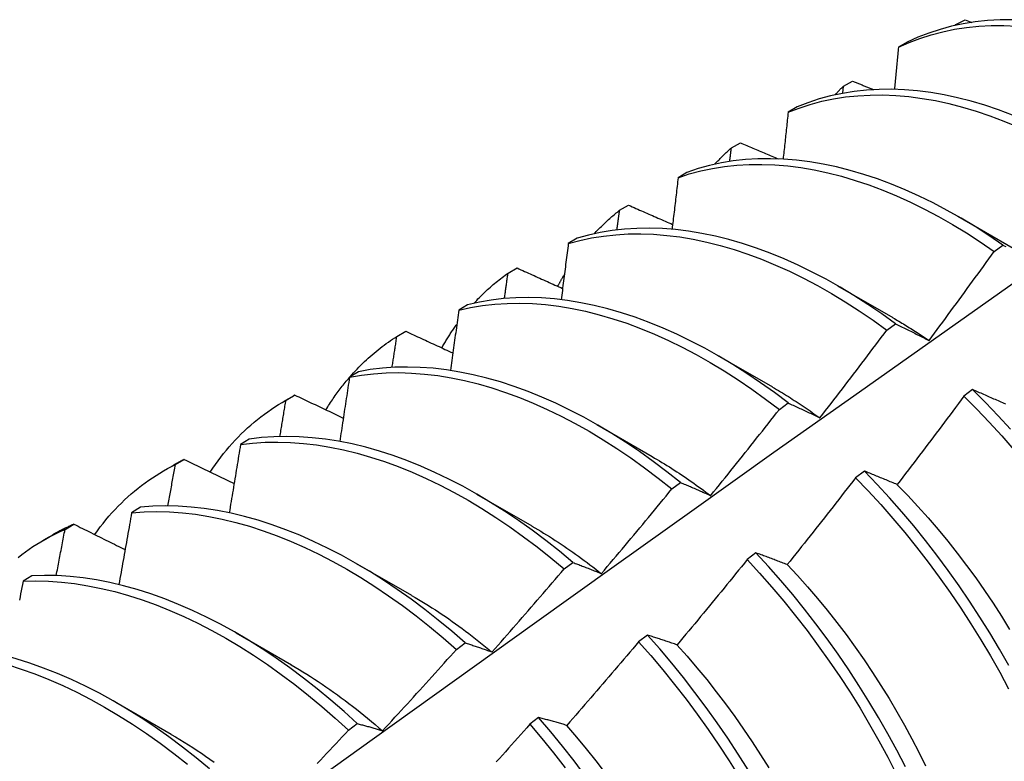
# Model space of a CAD drawing. Header units: inches. Extents: x 24 to 237, y 20 to 145.
# Tile 99 of 107: x 212.059 to 212.344, y 100.522 to 100.737. Entities that reach past the tile are written whole.
import ezdxf

# ---------------------------------------------------------------- set-up
doc = ezdxf.new("R2010")
doc.units = ezdxf.units.IN
doc.header["$MEASUREMENT"] = 0
doc.layers.add('Visible Edges(ANSI)', color=7, linetype='Continuous', lineweight=25)

msp = doc.modelspace()

# ---------------------------------------------------------------- linework, layer by layer
at = {"layer": 'Visible Edges(ANSI)'}
for p, q in [((212.32934, 100.73533), (212.32956, 100.73557)), ((212.32954, 100.73537), (212.32956, 100.73557)), ((212.32956, 100.73557), (212.3322, 100.737)), ((212.3322, 100.737), (212.33417, 100.73621)), ((212.31549, 100.73051), (212.31291, 100.729)), ((212.29679, 100.71569), (212.29703, 100.7178)), ((212.29703, 100.7178), (212.29965, 100.71924)), ((212.28358, 100.71174), (212.281, 100.71021)), ((212.26459, 100.6999), (212.2672, 100.70135)), ((212.25175, 100.69282), (212.24918, 100.69128)), ((212.23224, 100.68186), (212.23485, 100.68332)), ((212.33008, 100.68012), (212.34609, 100.6709)), ((212.21999, 100.67375), (212.21742, 100.6722)), ((212.3406, 100.66996), (212.34311, 100.67179)), ((212.19999, 100.66368), (212.20259, 100.66515)), ((212.29528, 100.66002), (212.31129, 100.65081)), ((212.1883, 100.65453), (212.18574, 100.65297)), ((212.16782, 100.64535), (212.17042, 100.64684)), ((212.30955, 100.64716), (212.31206, 100.64901)), ((212.26048, 100.63993), (212.27649, 100.63072)), ((212.15668, 100.63515), (212.15413, 100.63358)), ((212.33436, 100.62995), (212.33184, 100.62805)), ((212.1351, 100.62652), (212.13791, 100.62814)), ((212.13574, 100.62688), (212.13833, 100.62838)), ((212.27847, 100.62424), (212.28098, 100.6261)), ((212.22568, 100.61984), (212.24169, 100.61062)), ((212.12513, 100.61563), (212.12258, 100.61404)), ((212.10375, 100.60827), (212.10633, 100.60978)), ((212.1003, 100.60643), (212.10311, 100.60805)), ((212.30306, 100.60637), (212.30053, 100.60446)), ((212.24736, 100.60121), (212.24987, 100.60307)), ((212.19088, 100.59975), (212.20689, 100.59053)), ((212.09364, 100.59595), (212.09109, 100.59435)), ((212.07183, 100.58951), (212.07441, 100.59103)), ((212.0655, 100.58634), (212.06831, 100.58796)), ((212.27171, 100.58269), (212.26917, 100.58078)), ((212.15608, 100.57966), (212.1721, 100.57044)), ((212.21622, 100.57806), (212.21874, 100.57993)), ((212.0622, 100.57611), (212.05967, 100.5745)), ((212.12129, 100.55957), (212.1373, 100.55035)), ((212.2403, 100.55892), (212.23776, 100.557)), ((212.18505, 100.55479), (212.18757, 100.55668)), ((212.08649, 100.53948), (212.1025, 100.53026)), ((212.15384, 100.53142), (212.15636, 100.53332)), ((212.20884, 100.53507), (212.2063, 100.53314))]:
    msp.add_line(p, q, dxfattribs=at)
at = {"layer": 'Visible Edges(ANSI)', "flags": 128}
for points in [[(212.31291, 100.729), (212.31599, 100.73038), (212.31915, 100.7316), (212.3224, 100.73265), (212.32573, 100.73352), (212.32914, 100.73423), (212.33262, 100.73476), (212.33617, 100.73511), (212.33978, 100.7353), (212.34345, 100.73531), (212.34717, 100.73514)], [(212.34598, 100.73694), (212.34231, 100.73691), (212.33871, 100.73672), (212.33516, 100.73635), (212.33169, 100.7358), (212.32829, 100.73508), (212.32497, 100.7342), (212.32172, 100.73314), (212.31856, 100.73191), (212.31549, 100.73051)], [(212.31291, 100.729), (212.31286, 100.72849), (212.31281, 100.72798), (212.31277, 100.72748), (212.31272, 100.72697), (212.31267, 100.72647), (212.31262, 100.72596), (212.31257, 100.72545), (212.31253, 100.72495), (212.31248, 100.72444), (212.31243, 100.72393), (212.31238, 100.72343), (212.31233, 100.72292), (212.31228, 100.72241), (212.31224, 100.72191), (212.31219, 100.7214), (212.31214, 100.72089), (212.31209, 100.72039), (212.31204, 100.71988), (212.31199, 100.71937), (212.31194, 100.71886), (212.31189, 100.71836), (212.31184, 100.71785), (212.31179, 100.71734), (212.31174, 100.71683)], [(212.29454, 100.71524), (212.29465, 100.71535), (212.29475, 100.71546), (212.29485, 100.71557), (212.29495, 100.71567), (212.29505, 100.71578), (212.29515, 100.71589), (212.29526, 100.716), (212.29536, 100.71611), (212.29546, 100.71622), (212.29556, 100.71632), (212.29567, 100.71643), (212.29577, 100.71654), (212.29587, 100.71665), (212.29598, 100.71675), (212.29608, 100.71686), (212.29619, 100.71696), (212.29629, 100.71707), (212.2964, 100.71718), (212.2965, 100.71728), (212.2966, 100.71739), (212.29671, 100.71749), (212.29682, 100.71759), (212.29692, 100.7177), (212.29703, 100.7178)], [(212.29965, 100.71924), (212.2999, 100.71914), (212.30016, 100.71903), (212.30041, 100.71893), (212.30066, 100.71882), (212.30091, 100.71872), (212.30116, 100.71862), (212.30141, 100.71851), (212.30167, 100.71841), (212.30192, 100.7183), (212.30217, 100.7182), (212.30242, 100.7181), (212.30267, 100.71799), (212.30293, 100.71789), (212.30318, 100.71778), (212.30343, 100.71768), (212.30368, 100.71758), (212.30393, 100.71747), (212.30419, 100.71737), (212.30444, 100.71726), (212.30469, 100.71716), (212.30494, 100.71706), (212.3052, 100.71695), (212.30545, 100.71685), (212.3057, 100.71674)], [(212.281, 100.71021), (212.28417, 100.71144), (212.28741, 100.7125), (212.29074, 100.71338), (212.29414, 100.7141), (212.29761, 100.71464), (212.30115, 100.71501), (212.30476, 100.7152), (212.30843, 100.71522), (212.31215, 100.71507), (212.31593, 100.71474), (212.31975, 100.71424), (212.32361, 100.71357), (212.32751, 100.71272), (212.33145, 100.71171), (212.33541, 100.71053), (212.3394, 100.70918), (212.34341, 100.70766), (212.34744, 100.70599)], [(212.34592, 100.70941), (212.34191, 100.71091), (212.33792, 100.71225), (212.33396, 100.71342), (212.33003, 100.71442), (212.32613, 100.71525), (212.32227, 100.71591), (212.31845, 100.71639), (212.31468, 100.71671), (212.31096, 100.71685), (212.3073, 100.71681), (212.30369, 100.71661), (212.30016, 100.71623), (212.29669, 100.71567), (212.29329, 100.71495), (212.28997, 100.71405), (212.28673, 100.71298), (212.28358, 100.71174)], [(212.281, 100.71021), (212.28095, 100.70965), (212.28089, 100.70908), (212.28083, 100.70852), (212.28077, 100.70796), (212.28071, 100.70739), (212.28065, 100.70683), (212.28059, 100.70626), (212.28053, 100.70569), (212.28047, 100.70513), (212.28041, 100.70456), (212.28035, 100.704), (212.28029, 100.70343), (212.28023, 100.70287), (212.28017, 100.7023), (212.28011, 100.70173), (212.28005, 100.70117), (212.27999, 100.7006), (212.27993, 100.70004), (212.27986, 100.69947), (212.2798, 100.6989), (212.27974, 100.69834), (212.27968, 100.69777), (212.27962, 100.6972), (212.27956, 100.69663)], [(212.2672, 100.70135), (212.26766, 100.70116), (212.26811, 100.70096), (212.26857, 100.70077), (212.26902, 100.70057), (212.26948, 100.70038), (212.26993, 100.70019), (212.27039, 100.69999), (212.27084, 100.6998), (212.2713, 100.69961), (212.27175, 100.69941), (212.27221, 100.69922), (212.27267, 100.69902), (212.27312, 100.69883), (212.27358, 100.69864), (212.27403, 100.69844), (212.27449, 100.69825), (212.27495, 100.69806), (212.2754, 100.69786), (212.27586, 100.69767), (212.27631, 100.69748), (212.27677, 100.69728), (212.27723, 100.69709), (212.27769, 100.6969), (212.27814, 100.6967)], [(212.25975, 100.69515), (212.25994, 100.69536), (212.26013, 100.69556), (212.26033, 100.69577), (212.26052, 100.69598), (212.26072, 100.69619), (212.26092, 100.69639), (212.26111, 100.69659), (212.26131, 100.6968), (212.26151, 100.697), (212.26171, 100.6972), (212.26191, 100.6974), (212.26211, 100.6976), (212.26232, 100.6978), (212.26252, 100.69799), (212.26272, 100.69819), (212.26293, 100.69838), (212.26313, 100.69858), (212.26334, 100.69877), (212.26354, 100.69896), (212.26375, 100.69915), (212.26396, 100.69934), (212.26417, 100.69953), (212.26438, 100.69971), (212.26459, 100.6999)], [(212.26411, 100.69596), (212.26413, 100.69612), (212.26415, 100.69629), (212.26417, 100.69645), (212.26419, 100.69662), (212.26421, 100.69678), (212.26423, 100.69694), (212.26425, 100.69711), (212.26427, 100.69727), (212.26429, 100.69744), (212.26431, 100.6976), (212.26433, 100.69777), (212.26435, 100.69793), (212.26437, 100.69809), (212.26439, 100.69826), (212.26441, 100.69842), (212.26443, 100.69859), (212.26445, 100.69875), (212.26447, 100.69891), (212.26449, 100.69908), (212.26451, 100.69924), (212.26453, 100.69941), (212.26455, 100.69957), (212.26457, 100.69974), (212.26459, 100.6999)], [(212.24918, 100.69128), (212.25242, 100.69235), (212.25574, 100.69325), (212.25914, 100.69397), (212.26261, 100.69452), (212.26614, 100.6949), (212.26975, 100.6951), (212.27341, 100.69513), (212.27713, 100.69499), (212.2809, 100.69467), (212.28472, 100.69418), (212.28858, 100.69352), (212.29248, 100.69269), (212.29642, 100.69168), (212.30038, 100.69051), (212.30437, 100.68917), (212.30838, 100.68767), (212.3124, 100.686), (212.31643, 100.68417), (212.32047, 100.68218), (212.32452, 100.68004), (212.32855, 100.67774), (212.33258, 100.67529), (212.3366, 100.6727), (212.3406, 100.66996)], [(212.34311, 100.67179), (212.33911, 100.67452), (212.33509, 100.67711), (212.33106, 100.67954), (212.32702, 100.68183), (212.32298, 100.68396), (212.31894, 100.68594), (212.31491, 100.68776), (212.31088, 100.68941), (212.30688, 100.6909), (212.30289, 100.69223), (212.29893, 100.69339), (212.295, 100.69438), (212.2911, 100.6952), (212.28724, 100.69585), (212.28342, 100.69633), (212.27966, 100.69663), (212.27594, 100.69676), (212.27228, 100.69672), (212.26868, 100.6965), (212.26515, 100.69611), (212.26169, 100.69554), (212.25829, 100.69481), (212.25498, 100.6939), (212.25175, 100.69282)], [(212.24918, 100.69128), (212.24911, 100.69066), (212.24903, 100.69004), (212.24896, 100.68942), (212.24889, 100.6888), (212.24882, 100.68818), (212.24875, 100.68756), (212.24867, 100.68693), (212.2486, 100.68631), (212.24853, 100.68569), (212.24846, 100.68507), (212.24838, 100.68445), (212.24831, 100.68382), (212.24824, 100.6832), (212.24816, 100.68258), (212.24809, 100.68196), (212.24802, 100.68134), (212.24794, 100.68071), (212.24787, 100.68009), (212.24779, 100.67947), (212.24772, 100.67884), (212.24765, 100.67822), (212.24757, 100.6776), (212.2475, 100.67697), (212.24742, 100.67635)], [(212.22495, 100.67505), (212.22523, 100.67536), (212.22552, 100.67567), (212.22581, 100.67598), (212.2261, 100.67628), (212.22639, 100.67658), (212.22668, 100.67688), (212.22698, 100.67717), (212.22728, 100.67747), (212.22757, 100.67776), (212.22787, 100.67805), (212.22818, 100.67834), (212.22848, 100.67862), (212.22878, 100.6789), (212.22909, 100.67918), (212.2294, 100.67946), (212.22971, 100.67974), (212.23002, 100.68001), (212.23033, 100.68028), (212.23065, 100.68055), (212.23096, 100.68082), (212.23128, 100.68108), (212.2316, 100.68134), (212.23192, 100.6816), (212.23224, 100.68186)], [(212.23149, 100.67616), (212.23152, 100.6764), (212.23155, 100.67664), (212.23158, 100.67688), (212.23162, 100.67711), (212.23165, 100.67735), (212.23168, 100.67759), (212.23171, 100.67783), (212.23174, 100.67806), (212.23177, 100.6783), (212.2318, 100.67854), (212.23184, 100.67877), (212.23187, 100.67901), (212.2319, 100.67925), (212.23193, 100.67949), (212.23196, 100.67972), (212.23199, 100.67996), (212.23202, 100.6802), (212.23205, 100.68044), (212.23209, 100.68067), (212.23212, 100.68091), (212.23215, 100.68115), (212.23218, 100.68138), (212.23221, 100.68162), (212.23224, 100.68186)], [(212.23485, 100.68332), (212.23538, 100.68309), (212.23591, 100.68286), (212.23644, 100.68262), (212.23697, 100.68239), (212.2375, 100.68216), (212.23803, 100.68193), (212.23856, 100.68169), (212.23909, 100.68146), (212.23962, 100.68123), (212.24015, 100.681), (212.24068, 100.68076), (212.24121, 100.68053), (212.24174, 100.6803), (212.24227, 100.68007), (212.2428, 100.67984), (212.24333, 100.6796), (212.24386, 100.67937), (212.2444, 100.67914), (212.24493, 100.67891), (212.24546, 100.67868), (212.24599, 100.67844), (212.24652, 100.67821), (212.24706, 100.67798), (212.24759, 100.67775)], [(212.21742, 100.6722), (212.22074, 100.67311), (212.22413, 100.67384), (212.2276, 100.6744), (212.23113, 100.67479), (212.23473, 100.675), (212.23839, 100.67504), (212.24211, 100.67491), (212.24588, 100.6746), (212.24969, 100.67412), (212.25355, 100.67347), (212.25745, 100.67265), (212.26138, 100.67166), (212.26535, 100.67049), (212.26933, 100.66917), (212.27334, 100.66767), (212.27736, 100.66601), (212.2814, 100.66419), (212.28544, 100.66221), (212.28948, 100.66008), (212.29352, 100.65779), (212.29755, 100.65535), (212.30157, 100.65276), (212.30557, 100.65003), (212.30955, 100.64716)], [(212.31206, 100.64901), (212.30808, 100.65187), (212.30407, 100.65459), (212.30005, 100.65717), (212.29602, 100.65959), (212.29198, 100.66187), (212.28794, 100.66399), (212.2839, 100.66596), (212.27987, 100.66777), (212.27585, 100.66941), (212.27184, 100.6709), (212.26785, 100.67221), (212.26389, 100.67336), (212.25997, 100.67434), (212.25607, 100.67515), (212.25221, 100.67579), (212.2484, 100.67626), (212.24464, 100.67655), (212.24092, 100.67667), (212.23727, 100.67662), (212.23367, 100.67639), (212.23014, 100.67599), (212.22668, 100.67541), (212.2233, 100.67467), (212.21999, 100.67375)], [(212.21742, 100.6722), (212.21734, 100.67153), (212.21725, 100.67085), (212.21717, 100.67018), (212.21708, 100.6695), (212.217, 100.66883), (212.21691, 100.66815), (212.21682, 100.66748), (212.21674, 100.6668), (212.21665, 100.66612), (212.21656, 100.66545), (212.21648, 100.66477), (212.21639, 100.6641), (212.2163, 100.66342), (212.21622, 100.66274), (212.21613, 100.66207), (212.21604, 100.66139), (212.21595, 100.66072), (212.21586, 100.66004), (212.21578, 100.65936), (212.21569, 100.65868), (212.2156, 100.65801), (212.21551, 100.65733), (212.21542, 100.65665), (212.21533, 100.65598)], [(212.32177, 100.64417), (212.32256, 100.64524), (212.32336, 100.64631), (212.32415, 100.64737), (212.32494, 100.64844), (212.32573, 100.64951), (212.32652, 100.65058), (212.32731, 100.65165), (212.3281, 100.65272), (212.32889, 100.6538), (212.32968, 100.65487), (212.33046, 100.65594), (212.33125, 100.65702), (212.33203, 100.65809), (212.33281, 100.65917), (212.3336, 100.66024), (212.33438, 100.66132), (212.33516, 100.6624), (212.33594, 100.66348), (212.33672, 100.66455), (212.3375, 100.66563), (212.33827, 100.66671), (212.33905, 100.66779), (212.33983, 100.66888), (212.3406, 100.66996)], [(212.34311, 100.67179), (212.34353, 100.67158), (212.34395, 100.67137)], [(212.19015, 100.65496), (212.19053, 100.65537), (212.19091, 100.65578), (212.19129, 100.65618), (212.19168, 100.65658), (212.19207, 100.65697), (212.19246, 100.65736), (212.19285, 100.65774), (212.19325, 100.65813), (212.19365, 100.6585), (212.19405, 100.65888), (212.19446, 100.65925), (212.19487, 100.65961), (212.19528, 100.65997), (212.1957, 100.66033), (212.19611, 100.66068), (212.19653, 100.66103), (212.19695, 100.66138), (212.19738, 100.66172), (212.19781, 100.66206), (212.19824, 100.66239), (212.19867, 100.66272), (212.19911, 100.66304), (212.19954, 100.66336), (212.19999, 100.66368)], [(212.19893, 100.6563), (212.19898, 100.65661), (212.19902, 100.65692), (212.19907, 100.65723), (212.19911, 100.65753), (212.19915, 100.65784), (212.1992, 100.65815), (212.19924, 100.65846), (212.19929, 100.65876), (212.19933, 100.65907), (212.19937, 100.65938), (212.19942, 100.65969), (212.19946, 100.65999), (212.19951, 100.6603), (212.19955, 100.66061), (212.19959, 100.66091), (212.19964, 100.66122), (212.19968, 100.66153), (212.19972, 100.66184), (212.19977, 100.66214), (212.19981, 100.66245), (212.19986, 100.66276), (212.1999, 100.66306), (212.19994, 100.66337), (212.19999, 100.66368)], [(212.20259, 100.66515), (212.20314, 100.6649), (212.20368, 100.66466), (212.20423, 100.66441), (212.20478, 100.66416), (212.20532, 100.66392), (212.20587, 100.66367), (212.20642, 100.66342), (212.20697, 100.66317), (212.20752, 100.66293), (212.20806, 100.66268), (212.20861, 100.66243), (212.20916, 100.66219), (212.20971, 100.66194), (212.21026, 100.66169), (212.21081, 100.66145), (212.21136, 100.6612), (212.21191, 100.66095), (212.21246, 100.66071), (212.21301, 100.66046), (212.21356, 100.66021), (212.21411, 100.65997), (212.21466, 100.65972), (212.21521, 100.65947), (212.21576, 100.65923)], [(211.90532, 100.34336), (211.92872, 100.36046), (211.95209, 100.37752), (211.97544, 100.39454), (211.99876, 100.41152), (212.02205, 100.42846), (212.04532, 100.44536), (212.06856, 100.46222), (212.09178, 100.47903), (212.11498, 100.4958), (212.13816, 100.51252), (212.16133, 100.5292), (212.18447, 100.54582), (212.2076, 100.5624), (212.23071, 100.57892), (212.25381, 100.5954), (212.2769, 100.61182), (212.29997, 100.62819), (212.32304, 100.6445), (212.3461, 100.66075)], [(212.21437, 100.65985), (212.21445, 100.65999), (212.21453, 100.66014), (212.2146, 100.66028), (212.21468, 100.66043), (212.21476, 100.66058), (212.21484, 100.66072), (212.21492, 100.66087), (212.21499, 100.66101), (212.21507, 100.66115), (212.21515, 100.6613), (212.21523, 100.66144), (212.21531, 100.66158), (212.21539, 100.66173), (212.21547, 100.66187), (212.21555, 100.66201), (212.21563, 100.66216), (212.21571, 100.6623), (212.21579, 100.66244), (212.21588, 100.66258), (212.21596, 100.66272), (212.21604, 100.66286), (212.21612, 100.663), (212.2162, 100.66314), (212.21629, 100.66328)], [(212.28098, 100.6261), (212.27702, 100.62909), (212.27304, 100.63194), (212.26904, 100.63466), (212.26502, 100.63722), (212.26098, 100.63964), (212.25694, 100.64191), (212.2529, 100.64402), (212.24886, 100.64598), (212.24483, 100.64778), (212.24081, 100.64941), (212.2368, 100.65089), (212.23282, 100.65219), (212.22886, 100.65333), (212.22493, 100.6543), (212.22104, 100.6551), (212.21719, 100.65573), (212.21338, 100.65619), (212.20962, 100.65647), (212.20591, 100.65658), (212.20226, 100.65652), (212.19866, 100.65628), (212.19514, 100.65587), (212.19168, 100.65528), (212.1883, 100.65453)], [(212.18574, 100.65297), (212.18564, 100.65224), (212.18554, 100.65151), (212.18544, 100.65079), (212.18534, 100.65006), (212.18524, 100.64934), (212.18514, 100.64861), (212.18504, 100.64788), (212.18494, 100.64716), (212.18484, 100.64643), (212.18473, 100.6457), (212.18463, 100.64498), (212.18453, 100.64425), (212.18443, 100.64352), (212.18432, 100.64279), (212.18422, 100.64207), (212.18412, 100.64134), (212.18401, 100.64061), (212.18391, 100.63988), (212.18381, 100.63915), (212.1837, 100.63842), (212.1836, 100.6377), (212.1835, 100.63697), (212.18339, 100.63624), (212.18329, 100.63551)], [(212.18574, 100.65297), (212.18913, 100.65371), (212.19259, 100.65428), (212.19612, 100.65468), (212.19972, 100.65491), (212.20338, 100.65496), (212.20709, 100.65483), (212.21085, 100.65454), (212.21467, 100.65407), (212.21852, 100.65343), (212.22242, 100.65261), (212.22635, 100.65163), (212.23031, 100.65048), (212.2343, 100.64916), (212.2383, 100.64767), (212.24232, 100.64602), (212.24636, 100.64421), (212.2504, 100.64225), (212.25444, 100.64012), (212.25848, 100.63784), (212.26251, 100.63541), (212.26653, 100.63283), (212.27053, 100.63011), (212.27451, 100.62724), (212.27847, 100.62424)], [(212.3113, 100.65076), (212.31174, 100.65051), (212.31217, 100.65025), (212.31261, 100.65), (212.31305, 100.64974), (212.31349, 100.64948), (212.31393, 100.64922), (212.31436, 100.64895), (212.3148, 100.64868), (212.31524, 100.64842), (212.31568, 100.64815), (212.31611, 100.64787), (212.31655, 100.6476), (212.31699, 100.64732), (212.31742, 100.64704), (212.31786, 100.64676), (212.31829, 100.64648), (212.31873, 100.6462), (212.31917, 100.64591), (212.3196, 100.64562), (212.32004, 100.64533), (212.32047, 100.64504), (212.3209, 100.64475), (212.32134, 100.64445), (212.32177, 100.64415)], [(212.17042, 100.64684), (212.17098, 100.64658), (212.17154, 100.64631), (212.17211, 100.64605), (212.17267, 100.64579), (212.17324, 100.64553), (212.1738, 100.64527), (212.17437, 100.645), (212.17493, 100.64474), (212.1755, 100.64448), (212.17607, 100.64422), (212.17663, 100.64396), (212.1772, 100.6437), (212.17776, 100.64343), (212.17833, 100.64317), (212.1789, 100.64291), (212.17946, 100.64265), (212.18003, 100.64239), (212.1806, 100.64213), (212.18117, 100.64186), (212.18173, 100.6416), (212.1823, 100.64134), (212.18287, 100.64108), (212.18344, 100.64082), (212.18401, 100.64056)], [(212.18081, 100.64203), (212.18098, 100.64232), (212.18115, 100.64262), (212.18132, 100.64292), (212.1815, 100.64321), (212.18167, 100.6435), (212.18185, 100.64379), (212.18202, 100.64408), (212.1822, 100.64437), (212.18238, 100.64466), (212.18256, 100.64495), (212.18274, 100.64523), (212.18292, 100.64552), (212.1831, 100.6458), (212.18328, 100.64608), (212.18347, 100.64636), (212.18365, 100.64664), (212.18384, 100.64692), (212.18403, 100.6472), (212.18421, 100.64748), (212.1844, 100.64775), (212.18459, 100.64802), (212.18479, 100.6483), (212.18498, 100.64857), (212.18517, 100.64884)], [(212.2902, 100.62179), (212.29101, 100.62284), (212.29183, 100.62389), (212.29264, 100.62494), (212.29346, 100.62599), (212.29427, 100.62704), (212.29508, 100.6281), (212.29589, 100.62915), (212.2967, 100.6302), (212.29751, 100.63126), (212.29832, 100.63231), (212.29913, 100.63337), (212.29993, 100.63443), (212.30074, 100.63548), (212.30154, 100.63654), (212.30235, 100.6376), (212.30315, 100.63866), (212.30395, 100.63972), (212.30475, 100.64078), (212.30556, 100.64184), (212.30636, 100.64291), (212.30715, 100.64397), (212.30795, 100.64503), (212.30875, 100.6461), (212.30955, 100.64716)], [(212.31206, 100.64901), (212.31245, 100.64882), (212.31285, 100.64862), (212.31325, 100.64843), (212.31365, 100.64824), (212.31404, 100.64804), (212.31444, 100.64785), (212.31484, 100.64765), (212.31525, 100.64745), (212.31565, 100.64725), (212.31605, 100.64705), (212.31646, 100.64685), (212.31686, 100.64665), (212.31726, 100.64645), (212.31767, 100.64625), (212.31808, 100.64604), (212.31848, 100.64584), (212.31889, 100.64563), (212.3193, 100.64543), (212.31971, 100.64522), (212.32012, 100.64501), (212.32053, 100.6448), (212.32094, 100.64459), (212.32136, 100.64438), (212.32177, 100.64417)], [(212.15428, 100.63367), (212.15478, 100.63424), (212.15529, 100.63481), (212.15581, 100.63537), (212.15633, 100.63592), (212.15685, 100.63646), (212.15739, 100.637), (212.15792, 100.63753), (212.15846, 100.63805), (212.15901, 100.63856), (212.15956, 100.63907), (212.16012, 100.63957), (212.16068, 100.64006), (212.16125, 100.64054), (212.16182, 100.64102), (212.1624, 100.64148), (212.16298, 100.64194), (212.16357, 100.6424), (212.16416, 100.64284), (212.16476, 100.64328), (212.16536, 100.64371), (212.16597, 100.64413), (212.16658, 100.64455), (212.1672, 100.64495), (212.16782, 100.64535)], [(212.16643, 100.63638), (212.16649, 100.63675), (212.16655, 100.63713), (212.16661, 100.6375), (212.16667, 100.63787), (212.16673, 100.63825), (212.16678, 100.63862), (212.16684, 100.639), (212.1669, 100.63937), (212.16696, 100.63975), (212.16702, 100.64012), (212.16707, 100.64049), (212.16713, 100.64087), (212.16719, 100.64124), (212.16725, 100.64162), (212.1673, 100.64199), (212.16736, 100.64236), (212.16742, 100.64274), (212.16748, 100.64311), (212.16753, 100.64348), (212.16759, 100.64386), (212.16765, 100.64423), (212.16771, 100.64461), (212.16776, 100.64498), (212.16782, 100.64535)], [(212.24987, 100.60307), (212.24595, 100.60619), (212.24199, 100.60917), (212.238, 100.61202), (212.234, 100.61472), (212.22998, 100.61728), (212.22595, 100.61969), (212.22191, 100.62195), (212.21786, 100.62405), (212.21382, 100.626), (212.20979, 100.62779), (212.20577, 100.62942), (212.20177, 100.63088), (212.19779, 100.63218), (212.19383, 100.6333), (212.1899, 100.63427), (212.18601, 100.63505), (212.18216, 100.63567), (212.17835, 100.63612), (212.1746, 100.63639), (212.17089, 100.63649), (212.16724, 100.63642), (212.16365, 100.63617), (212.16013, 100.63575), (212.15668, 100.63515)], [(212.1473, 100.62412), (212.14756, 100.62454), (212.14782, 100.62496), (212.14808, 100.62537), (212.14835, 100.62579), (212.14862, 100.6262), (212.14889, 100.6266), (212.14916, 100.62701), (212.14943, 100.62741), (212.14971, 100.62781), (212.14999, 100.62821), (212.15027, 100.6286), (212.15055, 100.62899), (212.15084, 100.62938), (212.15112, 100.62977), (212.15141, 100.63015), (212.15171, 100.63053), (212.152, 100.63091), (212.1523, 100.63129), (212.15259, 100.63166), (212.15289, 100.63203), (212.1532, 100.6324), (212.1535, 100.63276), (212.15381, 100.63312), (212.15412, 100.63348)], [(212.15413, 100.63358), (212.15401, 100.63281), (212.1539, 100.63203), (212.15378, 100.63126), (212.15366, 100.63048), (212.15355, 100.62971), (212.15343, 100.62893), (212.15331, 100.62816), (212.1532, 100.62738), (212.15308, 100.6266), (212.15296, 100.62583), (212.15284, 100.62505), (212.15272, 100.62428), (212.1526, 100.6235), (212.15249, 100.62272), (212.15237, 100.62195), (212.15225, 100.62117), (212.15213, 100.62039), (212.15201, 100.61962), (212.15189, 100.61884), (212.15177, 100.61806), (212.15165, 100.61728), (212.15153, 100.61651), (212.1514, 100.61573), (212.15128, 100.61495)], [(212.15413, 100.63358), (212.15759, 100.63416), (212.16111, 100.63457), (212.16471, 100.63481), (212.16836, 100.63487), (212.17207, 100.63475), (212.17583, 100.63447), (212.17964, 100.63401), (212.1835, 100.63338), (212.18739, 100.63257), (212.19132, 100.6316), (212.19528, 100.63046), (212.19926, 100.62915), (212.20327, 100.62767), (212.20729, 100.62604), (212.21132, 100.62424), (212.21536, 100.62228), (212.2194, 100.62016), (212.22344, 100.61789), (212.22747, 100.61547), (212.23149, 100.6129), (212.2355, 100.61018), (212.23948, 100.60733), (212.24343, 100.60433), (212.24736, 100.60121)], [(212.27649, 100.6307), (212.27706, 100.63037), (212.27764, 100.63003), (212.27821, 100.62969), (212.27878, 100.62935), (212.27936, 100.629), (212.27993, 100.62865), (212.2805, 100.6283), (212.28108, 100.62794), (212.28165, 100.62758), (212.28222, 100.62722), (212.28279, 100.62685), (212.28336, 100.62648), (212.28393, 100.6261), (212.2845, 100.62572), (212.28507, 100.62534), (212.28564, 100.62496), (212.28621, 100.62457), (212.28678, 100.62418), (212.28735, 100.62378), (212.28792, 100.62338), (212.28848, 100.62298), (212.28905, 100.62258), (212.28961, 100.62217), (212.29018, 100.62176)], [(212.34394, 100.62573), (212.34351, 100.62592), (212.34309, 100.62611), (212.34266, 100.6263), (212.34224, 100.62649), (212.34182, 100.62668), (212.3414, 100.62687), (212.34098, 100.62706), (212.34056, 100.62724), (212.34014, 100.62743), (212.33972, 100.62762), (212.3393, 100.6278), (212.33889, 100.62798), (212.33847, 100.62817), (212.33806, 100.62835), (212.33764, 100.62853), (212.33723, 100.62871), (212.33682, 100.62889), (212.33641, 100.62907), (212.336, 100.62924), (212.33559, 100.62942), (212.33518, 100.6296), (212.33477, 100.62977), (212.33436, 100.62995)], [(212.34534, 100.61849), (212.34174, 100.62242), (212.33808, 100.62624), (212.33436, 100.62995)], [(212.11383, 100.60612), (212.11457, 100.60722), (212.11532, 100.6083), (212.11609, 100.60937), (212.11688, 100.61041), (212.11768, 100.61143), (212.1185, 100.61243), (212.11934, 100.61341), (212.12018, 100.61438), (212.12105, 100.61532), (212.12193, 100.61624), (212.12282, 100.61714), (212.12373, 100.61802), (212.12465, 100.61887), (212.12559, 100.61971), (212.12654, 100.62053), (212.12751, 100.62132), (212.12849, 100.62209), (212.12949, 100.62284), (212.1305, 100.62357), (212.13152, 100.62428), (212.13255, 100.62496), (212.1336, 100.62563), (212.13467, 100.62627), (212.13574, 100.62688)], [(212.13399, 100.61638), (212.13407, 100.61682), (212.13414, 100.61726), (212.13421, 100.61769), (212.13429, 100.61813), (212.13436, 100.61857), (212.13443, 100.61901), (212.13451, 100.61945), (212.13458, 100.61988), (212.13465, 100.62032), (212.13473, 100.62076), (212.1348, 100.6212), (212.13487, 100.62163), (212.13495, 100.62207), (212.13502, 100.62251), (212.13509, 100.62295), (212.13516, 100.62339), (212.13524, 100.62382), (212.13531, 100.62426), (212.13538, 100.6247), (212.13545, 100.62513), (212.13552, 100.62557), (212.1356, 100.62601), (212.13567, 100.62645), (212.13574, 100.62688)], [(212.13833, 100.62838), (212.13831, 100.62837), (212.13829, 100.62836), (212.13828, 100.62835), (212.13826, 100.62834), (212.13824, 100.62833), (212.13822, 100.62832), (212.13821, 100.62831), (212.13819, 100.6283), (212.13817, 100.62829), (212.13816, 100.62828), (212.13814, 100.62827), (212.13812, 100.62826), (212.1381, 100.62825), (212.13809, 100.62824), (212.13807, 100.62823), (212.13805, 100.62822), (212.13803, 100.62821), (212.13802, 100.6282), (212.138, 100.62819), (212.13798, 100.62818), (212.13796, 100.62817), (212.13795, 100.62816), (212.13793, 100.62815), (212.13791, 100.62814)], [(212.13833, 100.62838), (212.13891, 100.6281), (212.13949, 100.62783), (212.14007, 100.62755), (212.14065, 100.62727), (212.14124, 100.627), (212.14182, 100.62672), (212.1424, 100.62644), (212.14298, 100.62617), (212.14357, 100.62589), (212.14415, 100.62561), (212.14473, 100.62534), (212.14532, 100.62506), (212.1459, 100.62478), (212.14648, 100.62451), (212.14707, 100.62423), (212.14765, 100.62395), (212.14824, 100.62368), (212.14882, 100.6234), (212.14941, 100.62312), (212.14999, 100.62285), (212.15058, 100.62257), (212.15116, 100.62229), (212.15175, 100.62202), (212.15233, 100.62174)], [(212.33184, 100.62805), (212.33104, 100.62697), (212.33025, 100.6259), (212.32945, 100.62483), (212.32866, 100.62376), (212.32786, 100.62269), (212.32706, 100.62162), (212.32627, 100.62055), (212.32547, 100.61948), (212.32467, 100.61841), (212.32387, 100.61734), (212.32307, 100.61628), (212.32226, 100.61521), (212.32146, 100.61415), (212.32066, 100.61308), (212.31985, 100.61202), (212.31905, 100.61096), (212.31824, 100.60989), (212.31743, 100.60883), (212.31663, 100.60777), (212.31582, 100.60671), (212.31501, 100.60565), (212.3142, 100.60459), (212.31339, 100.60353), (212.31258, 100.60247)], [(212.33184, 100.62805), (212.33555, 100.62433), (212.3392, 100.6205), (212.3428, 100.61657), (212.34632, 100.61253)], [(212.2586, 100.59931), (212.25944, 100.60034), (212.26028, 100.60137), (212.26111, 100.6024), (212.26195, 100.60343), (212.26278, 100.60447), (212.26362, 100.6055), (212.26445, 100.60654), (212.26528, 100.60757), (212.26611, 100.60861), (212.26694, 100.60965), (212.26777, 100.61068), (212.2686, 100.61172), (212.26942, 100.61276), (212.27025, 100.6138), (212.27107, 100.61484), (212.2719, 100.61589), (212.27272, 100.61693), (212.27355, 100.61797), (212.27437, 100.61901), (212.27519, 100.62006), (212.27601, 100.6211), (212.27683, 100.62215), (212.27765, 100.6232), (212.27847, 100.62424)], [(212.28098, 100.6261), (212.28135, 100.62593), (212.28173, 100.62576), (212.28211, 100.62559), (212.28249, 100.62542), (212.28286, 100.62524), (212.28324, 100.62507), (212.28362, 100.6249), (212.284, 100.62472), (212.28439, 100.62454), (212.28477, 100.62437), (212.28515, 100.62419), (212.28554, 100.62401), (212.28592, 100.62383), (212.28631, 100.62365), (212.28669, 100.62347), (212.28708, 100.62328), (212.28747, 100.6231), (212.28785, 100.62292), (212.28824, 100.62273), (212.28863, 100.62254), (212.28902, 100.62236), (212.28941, 100.62217), (212.2898, 100.62198), (212.2902, 100.62179)], [(212.21874, 100.57993), (212.21484, 100.58317), (212.21091, 100.58628), (212.20695, 100.58925), (212.20297, 100.59209), (212.19896, 100.59479), (212.19494, 100.59734), (212.19091, 100.59974), (212.18687, 100.60199), (212.18283, 100.60408), (212.17879, 100.60602), (212.17476, 100.6078), (212.17074, 100.60942), (212.16673, 100.61087), (212.16275, 100.61216), (212.1588, 100.61328), (212.15487, 100.61423), (212.15098, 100.61501), (212.14714, 100.61561), (212.14333, 100.61605), (212.13958, 100.61631), (212.13587, 100.6164), (212.13223, 100.61632), (212.12865, 100.61606), (212.12513, 100.61563)], [(212.12258, 100.61404), (212.12245, 100.61322), (212.12232, 100.6124), (212.12218, 100.61158), (212.12205, 100.61076), (212.12191, 100.60994), (212.12178, 100.60911), (212.12165, 100.60829), (212.12151, 100.60747), (212.12138, 100.60665), (212.12124, 100.60583), (212.1211, 100.605), (212.12097, 100.60418), (212.12083, 100.60336), (212.1207, 100.60254), (212.12056, 100.60171), (212.12042, 100.60089), (212.12029, 100.60007), (212.12015, 100.59924), (212.12001, 100.59842), (212.11987, 100.5976), (212.11973, 100.59677), (212.1196, 100.59595), (212.11946, 100.59512), (212.11932, 100.5943)], [(212.12258, 100.61404), (212.1261, 100.61446), (212.12969, 100.61471), (212.13334, 100.61478), (212.13705, 100.61467), (212.14081, 100.6144), (212.14462, 100.61395), (212.14847, 100.61333), (212.15236, 100.61254), (212.15629, 100.61157), (212.16024, 100.61044), (212.16422, 100.60914), (212.16823, 100.60768), (212.17225, 100.60605), (212.17628, 100.60426), (212.18032, 100.60231), (212.18436, 100.6002), (212.1884, 100.59794), (212.19244, 100.59552), (212.19646, 100.59296), (212.20046, 100.59026), (212.20444, 100.58741), (212.2084, 100.58443), (212.21233, 100.58131), (212.21622, 100.57806)], [(212.10633, 100.60978), (212.10619, 100.60971), (212.10606, 100.60964), (212.10592, 100.60957), (212.10578, 100.6095), (212.10565, 100.60943), (212.10551, 100.60936), (212.10538, 100.60929), (212.10524, 100.60922), (212.10511, 100.60915), (212.10497, 100.60908), (212.10484, 100.60901), (212.10471, 100.60894), (212.10457, 100.60887), (212.10444, 100.60879), (212.10431, 100.60872), (212.10417, 100.60865), (212.10404, 100.60858), (212.10391, 100.6085), (212.10377, 100.60843), (212.10364, 100.60835), (212.10351, 100.60828), (212.10338, 100.6082), (212.10324, 100.60813), (212.10311, 100.60805)], [(212.10633, 100.60978), (212.10692, 100.60949), (212.10752, 100.60919), (212.10812, 100.6089), (212.10872, 100.60861), (212.10932, 100.60832), (212.10992, 100.60803), (212.11052, 100.60774), (212.11111, 100.60744), (212.11171, 100.60715), (212.11231, 100.60686), (212.11291, 100.60657), (212.11351, 100.60628), (212.11411, 100.60598), (212.11472, 100.60569), (212.11532, 100.6054), (212.11592, 100.60511), (212.11652, 100.60482), (212.11712, 100.60453), (212.11772, 100.60424), (212.11833, 100.60394), (212.11893, 100.60365), (212.11953, 100.60336), (212.12013, 100.60307), (212.12074, 100.60278)], [(212.24168, 100.61058), (212.24239, 100.61016), (212.2431, 100.60974), (212.24381, 100.60932), (212.24452, 100.60889), (212.24523, 100.60846), (212.24594, 100.60802), (212.24665, 100.60757), (212.24736, 100.60712), (212.24807, 100.60667), (212.24878, 100.60621), (212.24948, 100.60574), (212.25019, 100.60527), (212.25089, 100.6048), (212.2516, 100.60432), (212.2523, 100.60383), (212.253, 100.60334), (212.25371, 100.60285), (212.25441, 100.60235), (212.25511, 100.60184), (212.25581, 100.60133), (212.25651, 100.60082), (212.2572, 100.6003), (212.2579, 100.59978), (212.2586, 100.59925)], [(212.0804, 100.58804), (212.08119, 100.58913), (212.082, 100.59021), (212.08282, 100.59126), (212.08367, 100.5923), (212.08452, 100.59331), (212.0854, 100.5943), (212.08629, 100.59527), (212.08719, 100.59621), (212.08812, 100.59714), (212.08905, 100.59804), (212.09001, 100.59892), (212.09098, 100.59978), (212.09196, 100.60061), (212.09296, 100.60143), (212.09397, 100.60222), (212.095, 100.60298), (212.09605, 100.60373), (212.0971, 100.60445), (212.09818, 100.60514), (212.09926, 100.60581), (212.10036, 100.60646), (212.10148, 100.60709), (212.1026, 100.60769), (212.10375, 100.60827)], [(212.10161, 100.59631), (212.1017, 100.59681), (212.10179, 100.59731), (212.10188, 100.5978), (212.10197, 100.5983), (212.10206, 100.5988), (212.10215, 100.5993), (212.10224, 100.5998), (212.10233, 100.6003), (212.10242, 100.6008), (212.10251, 100.60129), (212.1026, 100.60179), (212.10268, 100.60229), (212.10277, 100.60279), (212.10286, 100.60329), (212.10295, 100.60379), (212.10304, 100.60428), (212.10313, 100.60478), (212.10322, 100.60528), (212.10331, 100.60578), (212.10339, 100.60628), (212.10348, 100.60678), (212.10357, 100.60727), (212.10366, 100.60777), (212.10375, 100.60827)], [(212.30053, 100.60446), (212.29971, 100.6034), (212.2989, 100.60235), (212.29808, 100.6013), (212.29726, 100.60024), (212.29645, 100.59919), (212.29563, 100.59814), (212.29481, 100.59709), (212.29399, 100.59604), (212.29317, 100.59499), (212.29234, 100.59394), (212.29152, 100.59289), (212.2907, 100.59184), (212.28987, 100.5908), (212.28905, 100.58975), (212.28822, 100.58871), (212.28739, 100.58766), (212.28656, 100.58662), (212.28574, 100.58557), (212.28491, 100.58453), (212.28408, 100.58349), (212.28325, 100.58245), (212.28241, 100.58141), (212.28158, 100.58037), (212.28075, 100.57933)], [(212.30053, 100.60446), (212.30419, 100.60064), (212.30779, 100.59671), (212.31132, 100.59269), (212.31478, 100.58857), (212.31817, 100.58436), (212.32149, 100.58007), (212.32472, 100.5757), (212.32787, 100.57126), (212.33093, 100.56675), (212.3339, 100.56218), (212.33677, 100.55756), (212.33955, 100.55289), (212.34222, 100.54817), (212.34479, 100.54341)], [(212.31258, 100.60247), (212.31217, 100.60265), (212.31177, 100.60282), (212.31136, 100.60299), (212.31096, 100.60316), (212.31056, 100.60332), (212.31015, 100.60349), (212.30975, 100.60366), (212.30935, 100.60382), (212.30895, 100.60399), (212.30856, 100.60415), (212.30816, 100.60432), (212.30776, 100.60448), (212.30736, 100.60464), (212.30697, 100.6048), (212.30658, 100.60496), (212.30618, 100.60512), (212.30579, 100.60528), (212.3054, 100.60544), (212.30501, 100.6056), (212.30461, 100.60575), (212.30423, 100.60591), (212.30384, 100.60606), (212.30345, 100.60622), (212.30306, 100.60637)], [(212.34483, 100.55015), (212.34215, 100.55487), (212.33937, 100.55954), (212.33649, 100.56416), (212.33351, 100.56872), (212.33044, 100.57322), (212.32729, 100.57766), (212.32405, 100.58202), (212.32073, 100.58631), (212.31733, 100.59051), (212.31386, 100.59462), (212.31033, 100.59864), (212.30672, 100.60255), (212.30306, 100.60637)], [(212.22699, 100.57672), (212.22785, 100.57773), (212.2287, 100.57874), (212.22956, 100.57976), (212.23042, 100.58077), (212.23127, 100.58179), (212.23213, 100.5828), (212.23298, 100.58382), (212.23383, 100.58483), (212.23468, 100.58585), (212.23553, 100.58687), (212.23638, 100.58789), (212.23723, 100.58891), (212.23808, 100.58993), (212.23893, 100.59095), (212.23978, 100.59197), (212.24062, 100.593), (212.24147, 100.59402), (212.24231, 100.59505), (212.24316, 100.59607), (212.244, 100.5971), (212.24484, 100.59812), (212.24568, 100.59915), (212.24652, 100.60018), (212.24736, 100.60121)], [(212.24987, 100.60307), (212.25023, 100.60293), (212.25059, 100.60278), (212.25094, 100.60263), (212.2513, 100.60248), (212.25166, 100.60233), (212.25202, 100.60218), (212.25238, 100.60203), (212.25274, 100.60188), (212.2531, 100.60172), (212.25346, 100.60157), (212.25382, 100.60141), (212.25419, 100.60126), (212.25455, 100.6011), (212.25492, 100.60094), (212.25528, 100.60078), (212.25565, 100.60062), (212.25602, 100.60046), (212.25638, 100.6003), (212.25675, 100.60013), (212.25712, 100.59997), (212.25749, 100.59981), (212.25786, 100.59964), (212.25823, 100.59947), (212.2586, 100.59931)], [(212.31256, 100.60243), (212.31559, 100.59932), (212.31857, 100.59613), (212.3215, 100.59286), (212.32438, 100.58952), (212.3272, 100.58611), (212.32995, 100.58263), (212.33265, 100.57909), (212.33527, 100.57549), (212.33783, 100.57183), (212.34032, 100.56813), (212.34273, 100.56437), (212.34506, 100.56058)], [(212.18757, 100.55668), (212.18371, 100.56004), (212.17981, 100.56327), (212.17588, 100.56637), (212.17192, 100.56934), (212.16793, 100.57216), (212.16393, 100.57485), (212.1599, 100.57739), (212.15587, 100.57978), (212.15183, 100.58202), (212.14779, 100.58411), (212.14375, 100.58604), (212.13972, 100.58781), (212.1357, 100.58942), (212.1317, 100.59086), (212.12772, 100.59214), (212.12377, 100.59325), (212.11984, 100.59419), (212.11596, 100.59496), (212.11211, 100.59555), (212.10831, 100.59598), (212.10456, 100.59623), (212.10086, 100.59631), (212.09722, 100.59622), (212.09364, 100.59595)], [(212.09109, 100.59435), (212.09094, 100.59348), (212.09079, 100.59262), (212.09064, 100.59175), (212.09049, 100.59089), (212.09034, 100.59002), (212.09018, 100.58916), (212.09003, 100.58829), (212.08988, 100.58743), (212.08973, 100.58656), (212.08957, 100.58569), (212.08942, 100.58483), (212.08926, 100.58396), (212.08911, 100.58309), (212.08895, 100.58223), (212.0888, 100.58136), (212.08864, 100.58049), (212.08849, 100.57963), (212.08833, 100.57876), (212.08818, 100.57789), (212.08802, 100.57702), (212.08786, 100.57616), (212.0877, 100.57529), (212.08755, 100.57442), (212.08739, 100.57355)], [(212.09109, 100.59435), (212.09468, 100.59461), (212.09832, 100.59469), (212.10203, 100.59459), (212.10578, 100.59433), (212.10959, 100.59389), (212.11344, 100.59328), (212.11733, 100.5925), (212.12125, 100.59154), (212.12521, 100.59042), (212.12919, 100.58913), (212.13319, 100.58768), (212.13721, 100.58606), (212.14124, 100.58428), (212.14528, 100.58233), (212.14932, 100.58024), (212.15336, 100.57798), (212.1574, 100.57558), (212.16142, 100.57303), (212.16542, 100.57033), (212.16941, 100.56749), (212.17337, 100.56452), (212.1773, 100.5614), (212.18119, 100.55816), (212.18505, 100.55479)], [(212.05828, 100.58143), (212.05933, 100.58224), (212.06039, 100.58303), (212.06147, 100.58379), (212.06256, 100.58452), (212.06367, 100.58523), (212.06479, 100.58592), (212.06593, 100.58658), (212.06708, 100.58722), (212.06825, 100.58783), (212.06943, 100.58841), (212.07062, 100.58897), (212.07183, 100.58951)], [(212.07441, 100.59103), (212.07414, 100.59091), (212.07388, 100.5908), (212.07362, 100.59068), (212.07336, 100.59056), (212.07311, 100.59044), (212.07285, 100.59032), (212.07259, 100.5902), (212.07233, 100.59008), (212.07208, 100.58996), (212.07182, 100.58983), (212.07157, 100.58971), (212.07131, 100.58958), (212.07106, 100.58945), (212.07081, 100.58932), (212.07055, 100.58919), (212.0703, 100.58906), (212.07005, 100.58893), (212.0698, 100.58879), (212.06955, 100.58866), (212.0693, 100.58852), (212.06905, 100.58838), (212.06881, 100.58824), (212.06856, 100.5881), (212.06831, 100.58796)], [(212.06928, 100.57616), (212.06939, 100.57672), (212.06949, 100.57727), (212.0696, 100.57783), (212.06971, 100.57839), (212.06982, 100.57894), (212.06992, 100.5795), (212.07003, 100.58006), (212.07014, 100.58061), (212.07024, 100.58117), (212.07035, 100.58172), (212.07046, 100.58228), (212.07056, 100.58284), (212.07067, 100.58339), (212.07078, 100.58395), (212.07088, 100.5845), (212.07099, 100.58506), (212.07109, 100.58562), (212.0712, 100.58617), (212.0713, 100.58673), (212.07141, 100.58728), (212.07152, 100.58784), (212.07162, 100.58839), (212.07173, 100.58895), (212.07183, 100.58951)], [(212.07441, 100.59103), (212.07502, 100.59072), (212.07563, 100.59041), (212.07625, 100.59011), (212.07686, 100.5898), (212.07748, 100.58949), (212.07809, 100.58919), (212.07871, 100.58888), (212.07932, 100.58857), (212.07994, 100.58827), (212.08056, 100.58796), (212.08117, 100.58765), (212.08179, 100.58735), (212.08241, 100.58704), (212.08302, 100.58673), (212.08364, 100.58643), (212.08426, 100.58612), (212.08488, 100.58581), (212.08549, 100.58551), (212.08611, 100.5852), (212.08673, 100.58489), (212.08735, 100.58459), (212.08797, 100.58428), (212.08859, 100.58397), (212.08921, 100.58367)], [(212.2069, 100.59047), (212.20774, 100.58998), (212.20859, 100.58948), (212.20944, 100.58898), (212.21028, 100.58846), (212.21113, 100.58794), (212.21197, 100.58742), (212.21282, 100.58688), (212.21366, 100.58634), (212.2145, 100.58579), (212.21534, 100.58523), (212.21618, 100.58467), (212.21702, 100.5841), (212.21786, 100.58352), (212.2187, 100.58294), (212.21953, 100.58235), (212.22037, 100.58175), (212.2212, 100.58114), (212.22203, 100.58053), (212.22286, 100.57991), (212.22369, 100.57928), (212.22452, 100.57865), (212.22534, 100.57801), (212.22617, 100.57736), (212.22699, 100.5767)], [(212.28075, 100.57933), (212.28036, 100.57948), (212.27998, 100.57963), (212.27959, 100.57978), (212.27921, 100.57992), (212.27883, 100.58007), (212.27845, 100.58022), (212.27806, 100.58036), (212.27768, 100.5805), (212.2773, 100.58065), (212.27693, 100.58079), (212.27655, 100.58093), (212.27617, 100.58107), (212.2758, 100.58121), (212.27542, 100.58135), (212.27505, 100.58149), (212.27467, 100.58163), (212.2743, 100.58176), (212.27393, 100.5819), (212.27355, 100.58203), (212.27318, 100.58217), (212.27281, 100.5823), (212.27245, 100.58243), (212.27208, 100.58256), (212.27171, 100.58269)], [(212.31494, 100.52081), (212.31246, 100.52559), (212.30988, 100.53034), (212.30719, 100.53505), (212.3044, 100.53972), (212.30151, 100.54434), (212.29853, 100.5489), (212.29546, 100.5534), (212.2923, 100.55783), (212.28905, 100.56219), (212.28573, 100.56647), (212.28233, 100.57066), (212.27886, 100.57477), (212.27532, 100.57878), (212.27171, 100.58269)], [(212.21874, 100.57993), (212.21907, 100.57981), (212.21941, 100.57968), (212.21975, 100.57956), (212.22009, 100.57943), (212.22042, 100.57931), (212.22076, 100.57918), (212.2211, 100.57905), (212.22144, 100.57892), (212.22179, 100.57879), (212.22213, 100.57866), (212.22247, 100.57853), (212.22281, 100.57839), (212.22316, 100.57826), (212.2235, 100.57812), (212.22385, 100.57799), (212.22419, 100.57785), (212.22454, 100.57771), (212.22489, 100.57757), (212.22524, 100.57743), (212.22559, 100.57729), (212.22594, 100.57715), (212.22629, 100.57701), (212.22664, 100.57686), (212.22699, 100.57672)], [(212.26917, 100.58078), (212.26834, 100.57974), (212.2675, 100.5787), (212.26666, 100.57767), (212.26582, 100.57663), (212.26498, 100.5756), (212.26414, 100.57457), (212.2633, 100.57354), (212.26246, 100.57251), (212.26161, 100.57148), (212.26077, 100.57045), (212.25993, 100.56942), (212.25908, 100.56839), (212.25823, 100.56736), (212.25739, 100.56633), (212.25654, 100.56531), (212.25569, 100.56428), (212.25484, 100.56326), (212.25399, 100.56223), (212.25314, 100.56121), (212.25229, 100.56019), (212.25143, 100.55917), (212.25058, 100.55815), (212.24973, 100.55713), (212.24887, 100.55611)], [(212.26917, 100.58078), (212.27277, 100.57686), (212.27631, 100.57284), (212.27978, 100.56872), (212.28317, 100.56452), (212.28649, 100.56024), (212.28973, 100.55587), (212.29288, 100.55143), (212.29595, 100.54693), (212.29892, 100.54237), (212.3018, 100.53775), (212.30458, 100.53307), (212.30727, 100.52836), (212.30984, 100.52361), (212.31231, 100.51882)], [(212.28074, 100.57932), (212.28372, 100.57613), (212.28665, 100.57286), (212.28952, 100.56951), (212.29233, 100.5661), (212.29508, 100.56261), (212.29777, 100.55906), (212.3004, 100.55546), (212.30296, 100.5518), (212.30545, 100.54809), (212.30787, 100.54433), (212.31021, 100.54054), (212.31248, 100.53671), (212.31466, 100.53284), (212.31677, 100.52895), (212.31879, 100.52504), (212.32072, 100.52111)], [(212.15636, 100.53332), (212.15254, 100.53679), (212.14868, 100.54014), (212.14478, 100.54337), (212.14085, 100.54646), (212.13688, 100.54942), (212.1329, 100.55224), (212.12889, 100.55491), (212.12487, 100.55745), (212.12083, 100.55983), (212.11679, 100.56206), (212.11275, 100.56414), (212.10871, 100.56606), (212.10468, 100.56782), (212.10066, 100.56942), (212.09666, 100.57085), (212.09268, 100.57212), (212.08873, 100.57322), (212.08481, 100.57415), (212.08093, 100.5749), (212.07709, 100.57549), (212.07329, 100.57591), (212.06954, 100.57615), (212.06584, 100.57622), (212.0622, 100.57611)], [(212.19535, 100.55404), (212.19623, 100.55503), (212.1971, 100.55602), (212.19798, 100.55701), (212.19886, 100.55801), (212.19973, 100.559), (212.20061, 100.56), (212.20148, 100.561), (212.20236, 100.56199), (212.20323, 100.56299), (212.2041, 100.56399), (212.20497, 100.56499), (212.20584, 100.56599), (212.20671, 100.56699), (212.20758, 100.56799), (212.20845, 100.569), (212.20932, 100.57), (212.21018, 100.57101), (212.21105, 100.57201), (212.21191, 100.57302), (212.21278, 100.57402), (212.21364, 100.57503), (212.2145, 100.57604), (212.21536, 100.57705), (212.21622, 100.57806)], [(212.05967, 100.5745), (212.0595, 100.5736), (212.05933, 100.57269), (212.05916, 100.57178), (212.05898, 100.57088), (212.05881, 100.56997), (212.05864, 100.56906)], [(212.05967, 100.5745), (212.06331, 100.5746), (212.06701, 100.57451), (212.07076, 100.57426), (212.07456, 100.57383), (212.07841, 100.57323), (212.0823, 100.57246), (212.08622, 100.57151), (212.09017, 100.5704), (212.09415, 100.56912), (212.09816, 100.56768), (212.10217, 100.56607), (212.10621, 100.56429), (212.11024, 100.56236), (212.11429, 100.56027), (212.11833, 100.55803), (212.12236, 100.55564), (212.12638, 100.55309), (212.13039, 100.5504), (212.13438, 100.54757), (212.13834, 100.5446), (212.14227, 100.5415), (212.14616, 100.53827), (212.15002, 100.53491), (212.15384, 100.53142)], [(212.1721, 100.57042), (212.17308, 100.56985), (212.17406, 100.56927), (212.17505, 100.56868), (212.17603, 100.56808), (212.17701, 100.56747), (212.17798, 100.56685), (212.17896, 100.56622), (212.17994, 100.56558), (212.18091, 100.56493), (212.18189, 100.56427), (212.18286, 100.56359), (212.18383, 100.56291), (212.1848, 100.56222), (212.18577, 100.56152), (212.18673, 100.56081), (212.18769, 100.56009), (212.18866, 100.55936), (212.18962, 100.55862), (212.19057, 100.55788), (212.19153, 100.55712), (212.19248, 100.55635), (212.19343, 100.55558), (212.19438, 100.5548), (212.19533, 100.554)], [(212.24887, 100.55611), (212.24851, 100.55623), (212.24814, 100.55636), (212.24778, 100.55649), (212.24741, 100.55661), (212.24705, 100.55673), (212.24669, 100.55686), (212.24633, 100.55698), (212.24597, 100.5571), (212.24561, 100.55722), (212.24525, 100.55734), (212.24489, 100.55746), (212.24453, 100.55758), (212.24418, 100.55769), (212.24382, 100.55781), (212.24346, 100.55793), (212.24311, 100.55804), (212.24276, 100.55815), (212.2424, 100.55827), (212.24205, 100.55838), (212.2417, 100.55849), (212.24135, 100.5586), (212.241, 100.55871), (212.24065, 100.55882), (212.2403, 100.55892)], [(212.26943, 100.51991), (212.26654, 100.52452), (212.26355, 100.52908), (212.26048, 100.53357), (212.25731, 100.538), (212.25406, 100.54235), (212.25073, 100.54663), (212.24733, 100.55082), (212.24385, 100.55492), (212.2403, 100.55892)], [(212.11365, 100.52024), (212.10975, 100.52346), (212.10582, 100.52655), (212.10185, 100.5295), (212.09786, 100.53231), (212.09385, 100.53498), (212.08983, 100.5375), (212.08579, 100.53988), (212.08175, 100.5421), (212.07771, 100.54417), (212.07367, 100.54608), (212.06964, 100.54783), (212.06563, 100.54941), (212.06163, 100.55084), (212.05765, 100.55209), (212.0537, 100.55318), (212.04978, 100.5541), (212.0459, 100.55485), (212.04206, 100.55543), (212.03826, 100.55584), (212.03452, 100.55607), (212.03083, 100.55613)], [(212.18757, 100.55668), (212.18789, 100.55658), (212.1882, 100.55648), (212.18852, 100.55638), (212.18884, 100.55628), (212.18916, 100.55617), (212.18948, 100.55607), (212.1898, 100.55596), (212.19012, 100.55586), (212.19044, 100.55575), (212.19076, 100.55564), (212.19108, 100.55554), (212.19141, 100.55543), (212.19173, 100.55532), (212.19206, 100.5552), (212.19238, 100.55509), (212.19271, 100.55498), (212.19304, 100.55486), (212.19337, 100.55475), (212.19369, 100.55463), (212.19402, 100.55451), (212.19435, 100.5544), (212.19468, 100.55428), (212.19502, 100.55416), (212.19535, 100.55404)], [(212.23776, 100.557), (212.23691, 100.55598), (212.23605, 100.55497), (212.23519, 100.55395), (212.23433, 100.55294), (212.23347, 100.55192), (212.2326, 100.55091), (212.23174, 100.5499), (212.23088, 100.54889), (212.23001, 100.54788), (212.22915, 100.54687), (212.22828, 100.54586), (212.22741, 100.54485), (212.22655, 100.54384), (212.22568, 100.54283), (212.22481, 100.54183), (212.22394, 100.54082), (212.22307, 100.53982), (212.22219, 100.53882), (212.22132, 100.53781), (212.22045, 100.53681), (212.21958, 100.53581), (212.2187, 100.53481), (212.21782, 100.53381), (212.21695, 100.53281)], [(212.23776, 100.557), (212.2413, 100.55299), (212.24478, 100.54888), (212.24818, 100.54468), (212.2515, 100.5404), (212.25474, 100.53604), (212.2579, 100.53161), (212.26097, 100.52711), (212.26395, 100.52255), (212.26684, 100.51793)], [(212.24884, 100.55608), (212.25177, 100.55281), (212.25464, 100.54946), (212.25746, 100.54604), (212.26022, 100.54256), (212.26292, 100.53902), (212.26556, 100.53541), (212.26813, 100.53176), (212.27062, 100.52806), (212.27305, 100.52431), (212.2754, 100.52052)], [(212.02829, 100.5545), (212.03199, 100.55443), (212.03574, 100.55419), (212.03954, 100.55377), (212.04338, 100.55318), (212.04727, 100.55242), (212.05119, 100.55148), (212.05514, 100.55038), (212.05912, 100.54911), (212.06312, 100.54768), (212.06714, 100.54608), (212.07117, 100.54431), (212.07521, 100.54239), (212.07925, 100.54031), (212.08329, 100.53808), (212.08732, 100.53569), (212.09135, 100.53316), (212.09535, 100.53048), (212.09934, 100.52765), (212.1033, 100.52469), (212.10724, 100.5216)], [(212.16368, 100.53126), (212.16458, 100.53223), (212.16547, 100.5332), (212.16637, 100.53417), (212.16727, 100.53515), (212.16817, 100.53612), (212.16906, 100.5371), (212.16996, 100.53807), (212.17085, 100.53905), (212.17175, 100.54003), (212.17264, 100.54101), (212.17353, 100.54199), (212.17442, 100.54297), (212.17531, 100.54395), (212.1762, 100.54493), (212.17709, 100.54591), (212.17798, 100.5469), (212.17886, 100.54788), (212.17975, 100.54887), (212.18063, 100.54985), (212.18152, 100.55084), (212.1824, 100.55183), (212.18329, 100.55282), (212.18417, 100.55381), (212.18505, 100.55479)], [(212.13729, 100.55032), (212.13841, 100.54967), (212.13952, 100.549), (212.14064, 100.54832), (212.14176, 100.54763), (212.14287, 100.54692), (212.14399, 100.54621), (212.1451, 100.54547), (212.14621, 100.54473), (212.14732, 100.54397), (212.14843, 100.5432), (212.14953, 100.54242), (212.15063, 100.54163), (212.15174, 100.54082), (212.15283, 100.54001), (212.15393, 100.53918), (212.15502, 100.53834), (212.15612, 100.53748), (212.1572, 100.53662), (212.15829, 100.53574), (212.15937, 100.53486), (212.16045, 100.53396), (212.16152, 100.53305), (212.1626, 100.53213), (212.16366, 100.5312)], [(212.15636, 100.53332), (212.15666, 100.53324), (212.15696, 100.53317), (212.15725, 100.53309), (212.15755, 100.53301), (212.15785, 100.53293), (212.15815, 100.53285), (212.15845, 100.53277), (212.15876, 100.53269), (212.15906, 100.53261), (212.15936, 100.53253), (212.15967, 100.53244), (212.15997, 100.53236), (212.16027, 100.53227), (212.16058, 100.53218), (212.16089, 100.53209), (212.16119, 100.53201), (212.1615, 100.53192), (212.16181, 100.53182), (212.16212, 100.53173), (212.16243, 100.53164), (212.16274, 100.53154), (212.16305, 100.53145), (212.16336, 100.53135), (212.16368, 100.53126)], [(212.2063, 100.53314), (212.20542, 100.53214), (212.20454, 100.53114), (212.20366, 100.53015), (212.20278, 100.52916), (212.20189, 100.52816), (212.20101, 100.52717), (212.20012, 100.52618), (212.19924, 100.52519), (212.19835, 100.5242), (212.19747, 100.52321), (212.19658, 100.52222)], [(212.2063, 100.53314), (212.20977, 100.52903), (212.21318, 100.52484), (212.21651, 100.52057)], [(212.21695, 100.53281), (212.2166, 100.53291), (212.21626, 100.53302), (212.21591, 100.53312), (212.21557, 100.53322), (212.21522, 100.53332), (212.21488, 100.53342), (212.21454, 100.53352), (212.2142, 100.53362), (212.21386, 100.53372), (212.21352, 100.53381), (212.21318, 100.53391), (212.21284, 100.534), (212.2125, 100.5341), (212.21217, 100.53419), (212.21183, 100.53428), (212.2115, 100.53437), (212.21116, 100.53446), (212.21083, 100.53455), (212.2105, 100.53464), (212.21016, 100.53473), (212.20983, 100.53481), (212.2095, 100.5349), (212.20917, 100.53498), (212.20884, 100.53507)], [(212.22232, 100.51817), (212.21907, 100.52252), (212.21573, 100.52679), (212.21232, 100.53097), (212.20884, 100.53507)], [(212.21693, 100.53277), (212.21981, 100.52943), (212.22263, 100.52602), (212.2254, 100.52254), (212.2281, 100.51901)], [(212.10249, 100.5302), (212.10375, 100.52946), (212.10501, 100.52872), (212.10626, 100.52795), (212.10751, 100.52717), (212.10876, 100.52638), (212.11001, 100.52556), (212.11126, 100.52474), (212.1125, 100.52389), (212.11375, 100.52303), (212.11499, 100.52216)], [(212.14478, 100.52177), (212.14569, 100.52273), (212.1466, 100.52369), (212.14751, 100.52466), (212.14841, 100.52562), (212.14932, 100.52659), (212.15023, 100.52755), (212.15113, 100.52852), (212.15203, 100.52949), (212.15294, 100.53046), (212.15384, 100.53142)]]:
    msp.add_lwpolyline(points, dxfattribs=at)

doc.saveas('drawing.dxf')
